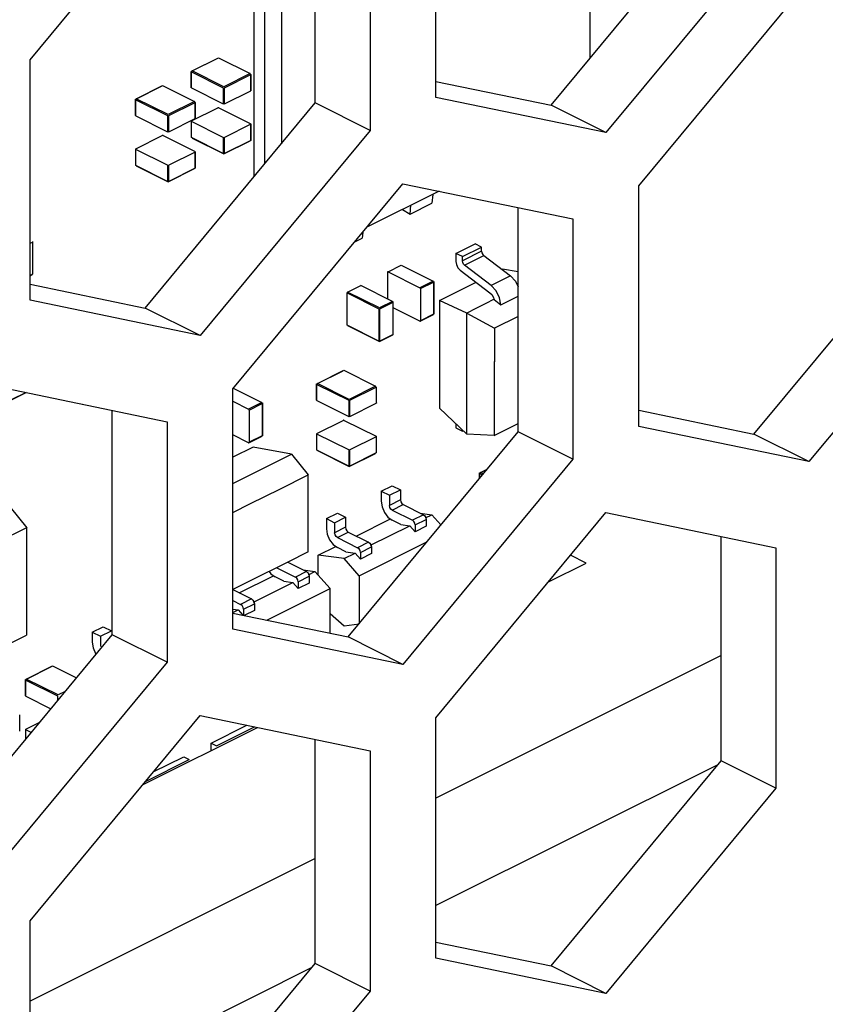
# Paper-space layout '005_EXP_CORICANT_PE_DRAWING_3_1' of a CAD drawing. Header units: millimetres. Extents: x 6 to 413, y 7 to 290.
# Tile 87 of 228: x 180.86 to 182.73, y 86.63 to 88.92. Entities that reach past the tile are written whole.
import ezdxf

# ---------------------------------------------------------------- set-up
doc = ezdxf.new("R2010")
doc.units = ezdxf.units.MM
doc.header["$LTSCALE"] = 23.1
for name, color, linetype in [('BOTTOM_CHASSIS_2_1_2019051_BL55', 7, 'CONTINUOUS'), ('PRT1373_BL141', 7, 'CONTINUOUS'), ('PRT1399_BL71', 7, 'CONTINUOUS')]:
    doc.layers.add(name, color=color, linetype=linetype)

# ---------------------------------------------------------------- blocks, each defined once
blk = doc.blocks.new('BOTTOM_CHASSIS_2_1_2019051_BL55', base_point=(169.6266, 84.1956))
at = {"layer": 'BOTTOM_CHASSIS_2_1_2019051_BL55', "color": 7, "linetype": 'Continuous'}
for p, q in [((180.8832, 88.8246), (181.2777, 89.3009)), ((181.825, 88.7375), (181.825, 89.2955)), ((181.545, 88.7248), (181.545, 89.2455)), ((181.6723, 89.2191), (181.6723, 88.6611)), ((182.0923, 88.7194), (182.4869, 89.1957)), ((182.6142, 89.1321), (182.2196, 88.6558)), ((182.296, 88.532), (182.6905, 89.0083)), ((180.8832, 88.2666), (180.8832, 88.8246)), ((181.825, 88.7748), (182.0923, 88.7194)), ((182.2196, 88.6558), (181.825, 88.7375)), ((181.1504, 88.2485), (181.545, 88.7248)), ((181.6723, 88.6611), (181.545, 88.7248)), ((182.2196, 88.6558), (182.0923, 88.7194)), ((181.6723, 88.6611), (181.2777, 88.1849)), ((181.3541, 88.061), (181.7487, 88.5373)), ((181.7487, 88.5373), (182.1432, 88.4556)), ((182.296, 87.974), (182.296, 88.532)), ((182.0159, 87.9612), (182.0159, 88.482)), ((182.1432, 88.4556), (182.1432, 87.8976)), ((182.5632, 87.9559), (182.9578, 88.4322)), ((183.0851, 88.3685), (182.6905, 87.8923)), ((180.8832, 88.3039), (181.1504, 88.2485)), ((181.2777, 88.1849), (180.8832, 88.2666)), ((181.2777, 88.1849), (181.1504, 88.2485)), ((180.8068, 88.0664), (181.2014, 87.9847)), ((181.3541, 87.503), (181.3541, 88.061)), ((181.0741, 87.4903), (181.0741, 88.011)), ((182.296, 88.0113), (182.5632, 87.9559)), ((181.2014, 87.9847), (181.2014, 87.4267)), ((181.6214, 87.485), (182.0159, 87.9612)), ((182.1432, 87.8976), (182.0159, 87.9612)), ((182.6905, 87.8923), (182.296, 87.974)), ((182.6905, 87.8923), (182.5632, 87.9559)), ((182.1432, 87.8976), (181.7487, 87.4213)), ((181.825, 87.2974), (182.2196, 87.7737)), ((182.2196, 87.7737), (182.6142, 87.6919)), ((182.4869, 87.1976), (182.4869, 87.7183)), ((182.6142, 87.6919), (182.6142, 87.1339)), ((181.3541, 87.5403), (181.6214, 87.485)), ((181.7487, 87.4213), (181.3541, 87.503)), ((180.6795, 87.014), (181.0741, 87.4903)), ((181.2014, 87.4267), (181.0741, 87.4903)), ((181.7487, 87.4213), (181.6214, 87.485)), ((181.2014, 87.4267), (180.8068, 86.9504)), ((180.8832, 86.8264), (181.2777, 87.3027)), ((181.2777, 87.3027), (181.6723, 87.221)), ((181.825, 86.7394), (181.825, 87.2974)), ((181.545, 86.7267), (181.545, 87.2474)), ((181.6723, 87.221), (181.6723, 86.663)), ((182.0923, 86.7213), (182.4869, 87.1976)), ((182.6142, 87.1339), (182.4869, 87.1976)), ((182.6142, 87.1339), (182.2196, 86.6577)), ((180.8832, 86.2684), (180.8832, 86.8264)), ((181.825, 86.7767), (182.0923, 86.7213)), ((181.1504, 86.2504), (181.545, 86.7267)), ((181.6723, 86.663), (181.545, 86.7267)), ((182.2196, 86.6577), (181.825, 86.7394)), ((182.2196, 86.6577), (182.0923, 86.7213)), ((181.6723, 86.663), (181.2777, 86.1867))]:
    blk.add_line(p, q, dxfattribs=at)
blk = doc.blocks.new('PRT1399_BL71', base_point=(172.7044, 83.2047))
at = {"layer": 'PRT1399_BL71', "color": 7, "linetype": 'Continuous'}
for p, q in [((182.1737, 87.6566), (182.1376, 87.6746)), ((182.0864, 87.6129), (182.1737, 87.6566)), ((182.4869, 87.4417), (181.825, 87.1108)), ((181.1446, 87.142), (181.4109, 87.2752)), ((182.4793, 87.1885), (181.825, 86.8613)), ((181.545, 86.9708), (180.8832, 86.6399)), ((181.5375, 86.7176), (180.8832, 86.3904))]:
    blk.add_line(p, q, dxfattribs=at)
blk = doc.blocks.new('PRT1373_BL141', base_point=(177.5972, 86.6987))
at = {"layer": 'PRT1373_BL141', "color": 7, "linetype": 'Continuous'}
for p, q in [((182.182, 89.2403), (182.182, 88.8276)), ((181.4285, 88.5841), (181.4285, 89.0347)), ((181.4667, 89.0156), (181.4667, 88.6302)), ((181.403, 88.5534), (181.403, 88.9795)), ((181.258, 88.7982), (181.319, 88.8288)), ((181.2592, 88.7991), (181.3203, 88.8297)), ((181.3203, 88.8297), (181.3941, 88.7928)), ((181.2574, 88.7602), (181.2574, 88.7981)), ((181.258, 88.7969), (181.3318, 88.76)), ((181.258, 88.7595), (181.258, 88.7969)), ((181.333, 88.7622), (181.2592, 88.7991)), ((181.3941, 88.7928), (181.333, 88.7622)), ((181.3343, 88.76), (181.3954, 88.7906)), ((181.3954, 88.7906), (181.3954, 88.7532)), ((181.3959, 88.7538), (181.3959, 88.7917)), ((181.1286, 88.7336), (181.1897, 88.7641)), ((181.1299, 88.7345), (181.191, 88.765)), ((181.191, 88.765), (181.2648, 88.7281)), ((181.258, 88.7595), (181.3318, 88.7226)), ((181.3318, 88.76), (181.3318, 88.7226)), ((181.3343, 88.7226), (181.3343, 88.76)), ((181.2037, 88.6976), (181.1299, 88.7345)), ((181.3343, 88.7226), (181.3954, 88.7532)), ((181.1281, 88.6955), (181.1281, 88.7334)), ((181.1286, 88.7323), (181.2025, 88.6954)), ((181.1286, 88.6949), (181.1286, 88.7323)), ((181.2648, 88.7281), (181.2037, 88.6976)), ((181.205, 88.6954), (181.2661, 88.7259)), ((181.258, 88.6829), (181.319, 88.7134)), ((181.2661, 88.7259), (181.2661, 88.6885)), ((181.2666, 88.6892), (181.2666, 88.7271)), ((181.3216, 88.7134), (181.3954, 88.6765)), ((181.1286, 88.6949), (181.2025, 88.658)), ((181.2025, 88.6954), (181.2025, 88.658)), ((181.205, 88.658), (181.205, 88.6954)), ((181.205, 88.658), (181.2661, 88.6885)), ((181.2574, 88.6822), (181.2574, 88.6443)), ((181.3318, 88.6447), (181.258, 88.6816)), ((181.258, 88.6442), (181.258, 88.6816)), ((181.3954, 88.6752), (181.3343, 88.6447)), ((181.3954, 88.6752), (181.3954, 88.6378)), ((181.3959, 88.6379), (181.3959, 88.6759)), ((181.1286, 88.6182), (181.1897, 88.6488)), ((181.1923, 88.6488), (181.2661, 88.6118)), ((181.3318, 88.6073), (181.258, 88.6442)), ((181.2592, 88.6433), (181.333, 88.6063)), ((181.3318, 88.6447), (181.3318, 88.6073)), ((181.3343, 88.6073), (181.3343, 88.6447)), ((181.333, 88.6063), (181.3941, 88.6369)), ((181.3954, 88.6378), (181.3343, 88.6073)), ((181.1281, 88.6176), (181.1281, 88.5796)), ((181.2025, 88.58), (181.1286, 88.6169)), ((181.1286, 88.5795), (181.1286, 88.6169)), ((181.2661, 88.6106), (181.205, 88.58)), ((181.2661, 88.6106), (181.2661, 88.5732)), ((181.2666, 88.5733), (181.2666, 88.6112)), ((181.2025, 88.5426), (181.1286, 88.5795)), ((181.1299, 88.5786), (181.2037, 88.5417)), ((181.2025, 88.58), (181.2025, 88.5426)), ((181.205, 88.5426), (181.205, 88.58)), ((181.2037, 88.5417), (181.2648, 88.5722)), ((181.2661, 88.5732), (181.205, 88.5426)), ((181.8325, 88.52), (181.6648, 88.4361)), ((181.8178, 88.5126), (181.8159, 88.4919)), ((181.765, 88.4664), (181.8159, 88.4919)), ((181.765, 88.4664), (181.7668, 88.4871)), ((181.7475, 88.4774), (181.765, 88.4664)), ((181.6555, 88.4249), (181.6542, 88.4111)), ((180.8832, 88.3989), (180.8888, 88.4018)), ((180.8888, 88.4018), (180.8888, 88.3269)), ((180.8893, 88.403), (180.8893, 88.3271)), ((181.6368, 88.4023), (181.6542, 88.4111)), ((181.8714, 88.3756), (181.916, 88.3978)), ((181.9312, 88.3902), (181.916, 88.3978)), ((181.8867, 88.3679), (181.8714, 88.3756)), ((181.8714, 88.3756), (181.8714, 88.357)), ((181.8867, 88.3679), (181.9312, 88.3902)), ((181.9312, 88.3804), (181.8867, 88.3582)), ((181.8917, 88.348), (181.9363, 88.3703)), ((181.9312, 88.3804), (181.9312, 88.3902)), ((181.9337, 88.3732), (181.9363, 88.3703)), ((181.9363, 88.3703), (181.9982, 88.3231)), ((181.7142, 88.3328), (181.7448, 88.3481)), ((181.7448, 88.3481), (181.8186, 88.3112)), ((181.8714, 88.357), (181.8727, 88.3496)), ((181.8867, 88.3582), (181.8867, 88.3679)), ((181.9537, 88.3008), (181.8917, 88.348)), ((180.8888, 88.3269), (180.8832, 88.3241)), ((180.8832, 88.3234), (180.8888, 88.3262)), ((181.713, 88.3319), (181.713, 88.2698)), ((181.7142, 88.3328), (181.7881, 88.2959)), ((181.8815, 88.3367), (181.9505, 88.2841)), ((181.9982, 88.3231), (181.9537, 88.3008)), ((182.0159, 88.3324), (181.9796, 88.339)), ((181.9982, 88.3231), (182.0096, 88.3108)), ((181.6201, 88.2858), (181.6506, 88.301)), ((181.7244, 88.2641), (181.6506, 88.301)), ((181.8186, 88.3112), (181.7881, 88.2959)), ((181.7893, 88.2937), (181.8199, 88.309)), ((181.8199, 88.309), (181.8199, 88.2342)), ((181.8204, 88.3102), (181.8204, 88.2343)), ((181.8332, 88.2658), (181.9186, 88.3084)), ((182.0096, 88.3108), (182.0159, 88.2981)), ((181.6183, 88.2847), (181.6183, 88.2088)), ((181.6188, 88.2087), (181.6188, 88.2848)), ((181.6188, 88.2836), (181.6926, 88.2466)), ((181.6939, 88.2488), (181.6201, 88.2858)), ((181.7893, 88.2937), (181.7893, 88.2189)), ((181.7244, 88.2641), (181.6939, 88.2488)), ((181.6952, 88.2466), (181.7257, 88.2619)), ((181.7257, 88.1871), (181.7257, 88.2619)), ((181.8969, 88.2368), (181.8332, 88.2658)), ((181.8332, 88.2658), (181.8332, 88.0164)), ((181.9601, 88.2688), (181.9758, 88.2563)), ((181.9758, 88.2563), (182.0159, 88.2764)), ((181.6926, 88.2466), (181.6926, 88.1718)), ((181.6952, 88.1718), (181.6952, 88.2466)), ((181.7881, 88.218), (181.7257, 88.2492)), ((181.7889, 88.2179), (181.8198, 88.2334)), ((181.8199, 88.2342), (181.7893, 88.2189)), ((181.8969, 88.2368), (181.961, 88.2018)), ((181.8969, 87.9562), (181.8969, 88.2368)), ((181.6926, 88.1718), (181.6188, 88.2087)), ((182.0159, 88.2292), (181.9612, 88.2018)), ((181.6201, 88.2078), (181.6939, 88.1709)), ((181.6943, 88.1706), (181.7252, 88.1861)), ((181.7257, 88.1871), (181.6952, 88.1718)), ((181.9612, 88.2018), (181.9612, 88.1239)), ((181.9605, 88.1242), (181.9605, 87.9527)), ((181.5489, 88.0726), (181.61, 88.1032)), ((181.5502, 88.0735), (181.6113, 88.1041)), ((181.6113, 88.1041), (181.6851, 88.0672)), ((181.5484, 88.0346), (181.5484, 88.0725)), ((181.5489, 88.0713), (181.6227, 88.0344)), ((181.5489, 88.0339), (181.5489, 88.0713)), ((181.624, 88.0366), (181.5502, 88.0735)), ((180.8384, 88.0344), (180.8745, 88.0524)), ((180.8741, 88.0525), (180.8397, 88.0353)), ((181.3547, 88.0623), (181.421, 88.0292)), ((181.6851, 88.0672), (181.624, 88.0366)), ((181.6253, 88.0344), (181.6864, 88.065)), ((181.6864, 88.065), (181.6864, 88.0276)), ((181.6869, 88.0282), (181.6869, 88.0661)), ((181.3541, 88.0321), (181.3904, 88.014)), ((181.421, 88.0292), (181.3904, 88.014)), ((181.3917, 88.0118), (181.4222, 88.027)), ((181.4222, 88.027), (181.4222, 87.9522)), ((181.4228, 88.0282), (181.4228, 87.9523)), ((181.5489, 88.0339), (181.6227, 87.997)), ((181.6227, 88.0344), (181.6227, 87.997)), ((181.6253, 87.997), (181.6253, 88.0344)), ((181.6253, 87.997), (181.6864, 88.0276)), ((181.3917, 88.0118), (181.3917, 87.9369)), ((181.8332, 88.0164), (181.8969, 87.9562)), ((181.5489, 87.9573), (181.61, 87.9878)), ((181.6126, 87.9878), (181.6864, 87.9509)), ((181.8714, 87.9803), (181.8714, 87.9703)), ((181.9605, 87.9527), (182.0159, 87.9804)), ((181.8714, 87.9703), (181.8867, 87.9626)), ((181.8867, 87.9626), (181.8867, 87.9659)), ((181.8867, 87.9626), (181.8889, 87.9637)), ((181.3904, 87.936), (181.3541, 87.9542)), ((181.3912, 87.936), (181.4222, 87.9515)), ((181.4222, 87.9522), (181.3917, 87.9369)), ((181.5484, 87.9566), (181.5484, 87.9187)), ((181.6227, 87.9191), (181.5489, 87.956)), ((181.5489, 87.9186), (181.5489, 87.956)), ((181.6864, 87.9496), (181.6253, 87.9191)), ((181.6864, 87.9496), (181.6864, 87.9122)), ((181.6869, 87.9123), (181.6869, 87.9503)), ((181.9605, 87.9527), (181.8969, 87.9562)), ((181.4009, 87.9256), (181.3541, 87.9021)), ((181.49, 87.9093), (181.4009, 87.9256)), ((181.6227, 87.8817), (181.5489, 87.9186)), ((181.5502, 87.9177), (181.624, 87.8807)), ((181.6227, 87.9191), (181.6227, 87.8817)), ((181.624, 87.8807), (181.6851, 87.9113)), ((181.6253, 87.8817), (181.6253, 87.9191)), ((181.6864, 87.9122), (181.6253, 87.8817)), ((181.3541, 87.8414), (181.49, 87.9093)), ((181.49, 87.9093), (181.5286, 87.8616)), ((181.9266, 87.8534), (181.9266, 87.8657)), ((181.9272, 87.8658), (181.9437, 87.8741)), ((181.9284, 87.8667), (181.9441, 87.8746)), ((181.9349, 87.8635), (181.9284, 87.8667)), ((181.5289, 87.6824), (181.5289, 87.8616)), ((181.9272, 87.8645), (181.9333, 87.8615)), ((181.9272, 87.8541), (181.9272, 87.8645)), ((181.6982, 87.8234), (181.7237, 87.8361)), ((181.6982, 87.8234), (181.7173, 87.8139)), ((181.6982, 87.8234), (181.6982, 87.8)), ((181.7173, 87.8139), (181.7428, 87.8266)), ((181.7237, 87.8361), (181.7428, 87.8266)), ((181.7428, 87.8266), (181.7428, 87.8032)), ((181.6982, 87.8), (181.7002, 87.787)), ((181.7173, 87.8139), (181.7173, 87.7905)), ((181.7428, 87.8032), (181.7173, 87.7905)), ((180.837, 87.7861), (180.8755, 87.7384)), ((181.7002, 87.787), (181.7057, 87.7743)), ((181.7057, 87.7743), (181.7138, 87.7635)), ((181.7237, 87.7796), (181.7491, 87.7923)), ((181.7237, 87.7796), (181.7708, 87.756)), ((181.7491, 87.7923), (181.7963, 87.7687)), ((181.571, 87.7598), (181.5964, 87.7725)), ((181.571, 87.7598), (181.59, 87.7502)), ((181.571, 87.7598), (181.571, 87.7364)), ((181.59, 87.7502), (181.6155, 87.7629)), ((181.5964, 87.7725), (181.6155, 87.7629)), ((181.6155, 87.7629), (181.6155, 87.7396)), ((181.6404, 87.7193), (181.7198, 87.759)), ((181.7138, 87.7635), (181.7237, 87.7562)), ((181.7435, 87.7462), (181.7237, 87.7562)), ((181.7963, 87.7687), (181.7708, 87.756)), ((181.7771, 87.7451), (181.8026, 87.7578)), ((181.7888, 87.7724), (181.8156, 87.7689)), ((181.8008, 87.7614), (181.8156, 87.7689)), ((181.8017, 87.7623), (181.8026, 87.7578)), ((181.8026, 87.7578), (181.8026, 87.7422)), ((181.8156, 87.7689), (181.8368, 87.745)), ((180.8751, 87.7386), (180.7288, 87.6655)), ((180.8751, 87.7386), (180.8752, 87.4892)), ((181.571, 87.7364), (181.5729, 87.7234)), ((181.59, 87.7502), (181.59, 87.7268)), ((181.6155, 87.7396), (181.59, 87.7268)), ((181.5964, 87.7159), (181.6218, 87.7286)), ((181.6218, 87.7286), (181.669, 87.7051)), ((181.6735, 87.6978), (181.7647, 87.7434)), ((181.7435, 87.7462), (181.7647, 87.7434)), ((181.7647, 87.7434), (181.7771, 87.7294)), ((181.7771, 87.7451), (181.7771, 87.7294)), ((181.8026, 87.7422), (181.7771, 87.7294)), ((181.5729, 87.7234), (181.5784, 87.7106)), ((181.5784, 87.7106), (181.5866, 87.6998)), ((181.5964, 87.7159), (181.6435, 87.6923)), ((181.6473, 87.6273), (181.8044, 87.7059)), ((181.5519, 87.6751), (181.5925, 87.6954)), ((181.5866, 87.6998), (181.5964, 87.6925)), ((181.6163, 87.6826), (181.5964, 87.6925)), ((181.6163, 87.6826), (181.6374, 87.6798)), ((181.669, 87.7051), (181.6435, 87.6923)), ((181.6499, 87.6814), (181.6753, 87.6941)), ((181.6753, 87.6941), (181.6753, 87.6785)), ((181.5289, 87.6824), (181.4812, 87.6586)), ((181.612, 87.667), (181.5519, 87.6751)), ((181.5519, 87.6283), (181.5519, 87.6751)), ((181.612, 87.667), (181.6374, 87.6798)), ((181.6473, 87.6273), (181.612, 87.667)), ((181.6374, 87.6798), (181.6499, 87.6658)), ((181.6499, 87.6814), (181.6499, 87.6658)), ((181.6753, 87.6785), (181.6499, 87.6658)), ((181.4812, 87.6586), (181.3943, 87.6152)), ((181.4381, 87.6372), (181.4423, 87.6317)), ((181.4557, 87.6459), (181.4993, 87.6242)), ((181.4812, 87.6586), (181.5247, 87.6369)), ((181.5247, 87.6369), (181.4993, 87.6242)), ((181.5172, 87.6406), (181.5441, 87.637)), ((181.5292, 87.6296), (181.5441, 87.637)), ((181.5441, 87.637), (181.5794, 87.5973)), ((181.3943, 87.6152), (181.3541, 87.595)), ((181.3689, 87.5875), (181.4482, 87.6272)), ((181.4423, 87.6317), (181.4521, 87.6244)), ((181.472, 87.6144), (181.4521, 87.6244)), ((181.472, 87.6144), (181.4931, 87.6116)), ((181.5056, 87.6132), (181.531, 87.626)), ((181.5301, 87.6305), (181.531, 87.626)), ((181.531, 87.626), (181.531, 87.6103)), ((181.6473, 87.6273), (181.6473, 87.5155)), ((181.3541, 87.5949), (181.3974, 87.5732)), ((181.4019, 87.566), (181.4931, 87.6116)), ((181.4328, 87.524), (181.5794, 87.5973)), ((181.4931, 87.6116), (181.5056, 87.5976)), ((181.5056, 87.6132), (181.5056, 87.5976)), ((181.531, 87.6103), (181.5056, 87.5976)), ((181.5794, 87.4937), (181.5794, 87.5973)), ((181.3541, 87.5695), (181.372, 87.5605)), ((181.3974, 87.5732), (181.372, 87.5605)), ((181.3541, 87.5495), (181.3659, 87.5479)), ((181.3541, 87.5421), (181.3659, 87.5479)), ((181.3659, 87.5479), (181.3768, 87.5356)), ((181.3783, 87.5496), (181.4038, 87.5623)), ((181.3783, 87.5496), (181.3783, 87.534)), ((181.4038, 87.5467), (181.3802, 87.5349)), ((181.4038, 87.5623), (181.4038, 87.5467)), ((181.5794, 87.5394), (181.612, 87.5111)), ((181.0278, 87.4961), (181.0533, 87.5088)), ((181.0533, 87.5088), (181.0724, 87.4993)), ((181.612, 87.5111), (181.6473, 87.5155)), ((180.7288, 87.4161), (180.8752, 87.4892)), ((181.0278, 87.4961), (181.0469, 87.4866)), ((181.0278, 87.4961), (181.0278, 87.4727)), ((181.0469, 87.4866), (181.0724, 87.4993)), ((181.0469, 87.4866), (181.0469, 87.4632)), ((181.0278, 87.4727), (181.0298, 87.4597)), ((180.8732, 87.3863), (180.9343, 87.4169)), ((180.8745, 87.3873), (180.9356, 87.4178)), ((180.9356, 87.4178), (180.9911, 87.3901)), ((180.8727, 87.3483), (180.8727, 87.3862)), ((180.9483, 87.3504), (180.8745, 87.3873)), ((180.8732, 87.3851), (180.9471, 87.3482)), ((180.8732, 87.3477), (180.8732, 87.3851)), ((180.8732, 87.3477), (180.9317, 87.3184)), ((180.9471, 87.3482), (180.9471, 87.337)), ((180.9651, 87.3587), (180.9483, 87.3504)), ((180.8593, 87.266), (180.8593, 87.3039)), ((180.8732, 87.271), (180.9059, 87.2873)), ((181.3035, 87.2388), (181.3864, 87.2802)), ((181.3162, 87.2324), (181.4044, 87.2765)), ((180.8727, 87.2704), (180.8727, 87.2472)), ((180.886, 87.2633), (180.8732, 87.2697)), ((180.8732, 87.2479), (180.8732, 87.2697)), ((181.3035, 87.2388), (181.3162, 87.2324)), ((181.3035, 87.2215), (181.3035, 87.2388)), ((181.1691, 87.1716), (181.2399, 87.207)), ((181.2399, 87.207), (181.2526, 87.2006)), ((181.1511, 87.1498), (181.2526, 87.2006))]:
    blk.add_line(p, q, dxfattribs=at)
for points in [[(181.258, 88.7595), (181.2575, 88.7599), (181.2574, 88.7602)], [(181.3959, 88.7538), (181.3959, 88.7536), (181.3954, 88.7532)], [(181.3216, 88.7134), (181.3208, 88.7136), (181.3199, 88.7136), (181.319, 88.7134)], [(181.3343, 88.7226), (181.3335, 88.7224), (181.3326, 88.7224), (181.3318, 88.7226)], [(181.1286, 88.6949), (181.1282, 88.6953), (181.1281, 88.6955)], [(181.2666, 88.6892), (181.2666, 88.6889), (181.2661, 88.6885)], [(181.258, 88.6829), (181.2575, 88.6825), (181.2574, 88.6822)], [(181.2574, 88.6822), (181.2575, 88.682), (181.258, 88.6816)], [(181.3959, 88.6758), (181.3959, 88.6761), (181.3954, 88.6765)], [(181.3954, 88.6752), (181.3959, 88.6756), (181.3959, 88.6758)], [(181.1923, 88.6488), (181.1915, 88.649), (181.1905, 88.649), (181.1897, 88.6488)], [(181.205, 88.658), (181.2042, 88.6577), (181.2033, 88.6577), (181.2025, 88.658)], [(181.3318, 88.6447), (181.3326, 88.6445), (181.3335, 88.6444), (181.3343, 88.6447)], [(181.1286, 88.6182), (181.1282, 88.6178), (181.1281, 88.6176)], [(181.1281, 88.6176), (181.1282, 88.6174), (181.1286, 88.6169)], [(181.2666, 88.6112), (181.2666, 88.6114), (181.2661, 88.6118)], [(181.2661, 88.6106), (181.2666, 88.611), (181.2666, 88.6112)], [(181.2025, 88.58), (181.2032, 88.5798), (181.2042, 88.5798), (181.205, 88.58)], [(181.9312, 88.3804), (181.9319, 88.3767), (181.9337, 88.3732)], [(181.8727, 88.3496), (181.8763, 88.3422), (181.8815, 88.3367)], [(181.8917, 88.348), (181.8892, 88.3508), (181.8874, 88.3542), (181.8867, 88.3582)], [(181.7142, 88.3328), (181.7138, 88.333), (181.7134, 88.3329), (181.7131, 88.3325), (181.713, 88.3319)], [(181.9758, 88.2563), (181.9729, 88.2727), (181.9651, 88.2886), (181.9537, 88.3008)], [(181.7893, 88.2937), (181.7892, 88.2946), (181.7887, 88.2954), (181.7881, 88.2959)], [(181.9505, 88.2841), (181.9545, 88.28), (181.9579, 88.2747), (181.9601, 88.2688)], [(181.7244, 88.2641), (181.7251, 88.2636), (181.7255, 88.2628), (181.7257, 88.2619)], [(181.9601, 88.269), (181.9391, 88.2582), (181.918, 88.2475), (181.8969, 88.2368)], [(181.7881, 88.218), (181.7887, 88.2179), (181.7889, 88.218)], [(181.7889, 88.218), (181.7892, 88.2182), (181.7893, 88.2189)], [(181.7257, 88.1871), (181.7255, 88.1864), (181.7253, 88.1862)], [(181.5489, 88.0339), (181.5485, 88.0343), (181.5484, 88.0346)], [(181.6869, 88.0282), (181.6869, 88.028), (181.6864, 88.0276)], [(181.3917, 88.0118), (181.3915, 88.0126), (181.3911, 88.0134), (181.3904, 88.014)], [(181.6126, 87.9878), (181.6117, 87.988), (181.6108, 87.988), (181.61, 87.9878)], [(181.6253, 87.997), (181.6245, 87.9968), (181.6235, 87.9968), (181.6227, 87.997)], [(181.5489, 87.9573), (181.5485, 87.9569), (181.5484, 87.9566)], [(181.3904, 87.936), (181.391, 87.9359), (181.3913, 87.936)], [(181.3913, 87.936), (181.3915, 87.9362), (181.3917, 87.9369)], [(181.5484, 87.9566), (181.5484, 87.9564), (181.5489, 87.956)], [(181.6869, 87.9502), (181.6869, 87.9505), (181.6864, 87.9509)], [(181.6864, 87.9496), (181.6868, 87.95), (181.6869, 87.9502)], [(181.6227, 87.9191), (181.6235, 87.9189), (181.6244, 87.9188), (181.6253, 87.9191)], [(181.3541, 87.7741), (181.395, 87.7945), (181.4629, 87.8284), (181.5289, 87.8616)], [(181.7428, 87.8032), (181.7436, 87.799), (181.7458, 87.7951), (181.7491, 87.7923)], [(181.7237, 87.7796), (181.7206, 87.7821), (181.7183, 87.7859), (181.7173, 87.7905)], [(181.7771, 87.7451), (181.7763, 87.7493), (181.7742, 87.7531), (181.7708, 87.756)], [(181.7963, 87.7687), (181.7994, 87.7662), (181.8017, 87.7623)], [(181.6155, 87.7396), (181.6163, 87.7354), (181.6185, 87.7315), (181.6218, 87.7286)], [(181.5964, 87.7159), (181.5933, 87.7185), (181.591, 87.7223), (181.59, 87.7268)], [(181.6499, 87.6814), (181.6491, 87.6856), (181.6469, 87.6895), (181.6435, 87.6923)], [(181.669, 87.7051), (181.6721, 87.7025), (181.6744, 87.6987), (181.6753, 87.6941)], [(181.5247, 87.6369), (181.5278, 87.6343), (181.5301, 87.6305)], [(181.5056, 87.6132), (181.5048, 87.6174), (181.5026, 87.6213), (181.4993, 87.6242)], [(181.3974, 87.5732), (181.4005, 87.5707), (181.4028, 87.5669), (181.4038, 87.5623)], [(181.3783, 87.5496), (181.3775, 87.5538), (181.3753, 87.5577), (181.372, 87.5605)], [(181.0298, 87.4597), (181.0353, 87.447), (181.0367, 87.4452)], [(180.8732, 87.3477), (180.8728, 87.3481), (180.8727, 87.3483)], [(180.8732, 87.271), (180.8728, 87.2706), (180.8727, 87.2704)], [(180.8727, 87.2704), (180.8728, 87.2701), (180.8732, 87.2697)]]:
    blk.add_lwpolyline(points, dxfattribs=at)

psp = doc.layouts.new('005_EXP_CORICANT_PE_DRAWING_3_1')

# ---------------------------------------------------------------- block references
at = {"layer": 'BOTTOM_CHASSIS_2_1_2019051_BL55'}
psp.add_blockref('BOTTOM_CHASSIS_2_1_2019051_BL55', (169.6266, 84.1956), dxfattribs=at)
at = {"layer": 'PRT1373_BL141'}
psp.add_blockref('PRT1373_BL141', (177.5972, 86.6987), dxfattribs=at)
at = {"layer": 'PRT1399_BL71'}
psp.add_blockref('PRT1399_BL71', (172.7044, 83.2047), dxfattribs=at)

doc.saveas('drawing.dxf')
